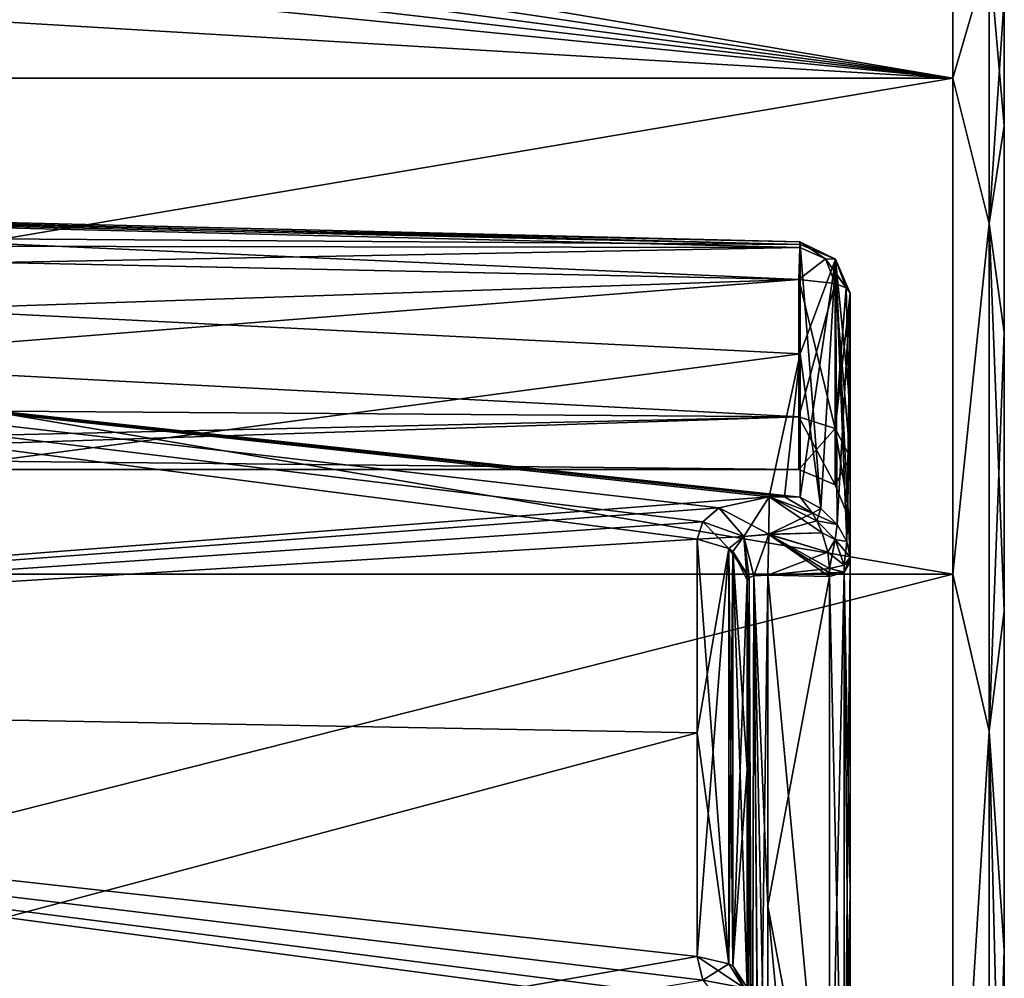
# Model space of a CAD drawing. Header units: millimetres. Extents: x -25 to 87, y -149 to 296.
# Tile 77 of 256: x 77 to 87, y 65 to 74. Entities that reach past the tile are written whole.
import ezdxf

# ---------------------------------------------------------------- set-up
doc = ezdxf.new("R2010")
doc.units = ezdxf.units.MM
doc.header["$LTSCALE"] = 65.185185
for name, color, linetype in [('775', 7, 'CONTINUOUS'), ('776', 7, 'CONTINUOUS'), ('797', 7, 'CONTINUOUS'), ('805', 7, 'CONTINUOUS'), ('806', 7, 'CONTINUOUS'), ('807', 7, 'CONTINUOUS'), ('808', 7, 'CONTINUOUS'), ('809', 7, 'CONTINUOUS'), ('810', 7, 'CONTINUOUS'), ('811', 7, 'CONTINUOUS'), ('813', 7, 'CONTINUOUS'), ('829', 7, 'CONTINUOUS'), ('839', 7, 'CONTINUOUS'), ('841', 7, 'CONTINUOUS'), ('842', 7, 'CONTINUOUS'), ('843', 7, 'CONTINUOUS'), ('854', 7, 'CONTINUOUS'), ('855', 7, 'CONTINUOUS'), ('862', 7, 'CONTINUOUS'), ('863', 7, 'CONTINUOUS'), ('904', 7, 'CONTINUOUS'), ('905', 7, 'CONTINUOUS'), ('907', 7, 'CONTINUOUS'), ('908', 7, 'CONTINUOUS'), ('911', 7, 'CONTINUOUS'), ('912', 7, 'CONTINUOUS'), ('913', 7, 'CONTINUOUS'), ('914', 7, 'CONTINUOUS'), ('927', 7, 'CONTINUOUS'), ('928', 7, 'CONTINUOUS'), ('929', 7, 'CONTINUOUS'), ('930', 7, 'CONTINUOUS'), ('935', 7, 'CONTINUOUS'), ('936', 7, 'CONTINUOUS'), ('959', 7, 'CONTINUOUS'), ('960', 7, 'CONTINUOUS'), ('992', 7, 'CONTINUOUS')]:
    doc.layers.add(name, color=color, linetype=linetype)

msp = doc.modelspace()

# ---------------------------------------------------------------- linework, layer by layer
at = {"layer": '775', "linetype": 'CONTINUOUS'}
for points in [[(86.6, 74.3318, 4.2445), (86.6, 73.0934, 8.3258), (86.6, 74.3318, -4.2445), (86.6, 74.3318, 4.2445)], [(86.6, 74.3318, -4.2445), (86.6, 73.0934, 8.3258), (86.6, 73.0934, -8.3258), (86.6, 74.3318, -4.2445)], [(86.6, 73.0934, 8.3258), (86.6, 71.0822, 12.087), (86.6, 73.0934, -8.3258), (86.6, 73.0934, 8.3258)], [(86.6, 73.0934, -8.3258), (86.6, 71.0822, 12.087), (86.6, 71.0822, -12.087), (86.6, 73.0934, -8.3258)], [(86.6, 71.0822, 12.087), (86.6, 68.3758, 15.3834), (86.6, 71.0822, -12.087), (86.6, 71.0822, 12.087)], [(86.6, 71.0822, -12.087), (86.6, 68.3758, 15.3834), (86.6, 68.3758, -15.3834), (86.6, 71.0822, -12.087)], [(86.6, 68.3758, 15.3834), (86.6, 65.0781, 18.0881), (86.6, 68.3758, -15.3834), (86.6, 68.3758, 15.3834)], [(86.6, 68.3758, -15.3834), (86.6, 65.0781, 18.0881), (86.6, 65.0781, -18.0881), (86.6, 68.3758, -15.3834)], [(86.6, 65.0781, 18.0881), (86.6, 61.3159, 20.0975), (86.6, 65.0781, -18.0881), (86.6, 65.0781, 18.0881)], [(86.6, 65.0781, -18.0881), (86.6, 61.3159, 20.0975), (86.6, 61.3159, -20.0975), (86.6, 65.0781, -18.0881)]]:
    msp.add_3dface(points, dxfattribs=at)
at = {"layer": '776', "linetype": 'CONTINUOUS'}
for points in [[(86.1, 75.25), (57.6, 73.5563, 8.5148), (86.1, 73.5563, 8.5147), (86.1, 75.25)], [(57.6, 73.5563, 8.5148), (86.1, 75.25), (73.6777, 74.9994, 3.33), (57.6, 73.5563, 8.5148)], [(57.6, 73.5563, -8.5148), (57.6, 75.25), (86.1, 73.5563, -8.5147), (57.6, 73.5563, -8.5148)], [(86.1, 73.5563, -8.5147), (57.6, 75.25), (71.5223, 74.9994, -3.33), (86.1, 73.5563, -8.5147)], [(76.1, 75.25), (86.1, 73.5563, -8.5147), (75.4331, 75.1549, -2.0551), (76.1, 75.25)], [(86.1, 75.25), (86.1, 73.5563, -8.5147), (76.1, 75.25), (86.1, 75.25)], [(75.4331, 75.1549, -2.0551), (86.1, 73.5563, -8.5147), (74.655, 75.0689, -2.8332), (75.4331, 75.1549, -2.0551)], [(73.6776, 74.9994, -3.33), (86.1, 73.5563, -8.5147), (71.5223, 74.9994, -3.33), (73.6776, 74.9994, -3.33)], [(74.655, 75.0689, -2.8332), (86.1, 73.5563, -8.5147), (73.6776, 74.9994, -3.33), (74.655, 75.0689, -2.8332)], [(57.6, 73.5563, 8.5148), (57.6, 68.7332, 15.7331), (86.1, 73.5563, 8.5147), (57.6, 73.5563, 8.5148)], [(86.1, 73.5563, 8.5147), (57.6, 68.7332, 15.7331), (86.1, 68.7331, 15.7331), (86.1, 73.5563, 8.5147)], [(57.6, 68.7332, -15.7331), (57.6, 73.5563, -8.5148), (86.1, 68.7331, -15.7331), (57.6, 68.7332, -15.7331)], [(86.1, 68.7331, -15.7331), (57.6, 73.5563, -8.5148), (86.1, 73.5563, -8.5147), (86.1, 68.7331, -15.7331)], [(57.6, 68.7332, 15.7331), (57.6, 61.5146, 20.5564), (86.1, 68.7331, 15.7331), (57.6, 68.7332, 15.7331)], [(57.6, 61.5146, -20.5564), (57.6, 68.7332, -15.7331), (86.1, 61.5147, -20.5563), (57.6, 61.5146, -20.5564)], [(86.1, 61.5147, -20.5563), (57.6, 68.7332, -15.7331), (86.1, 68.7331, -15.7331), (86.1, 61.5147, -20.5563)], [(86.1, 68.7331, 15.7331), (57.6, 61.5146, 20.5564), (86.1, 61.5147, 20.5563), (86.1, 68.7331, 15.7331)]]:
    msp.add_3dface(points, dxfattribs=at)
at = {"layer": '797', "linetype": 'CONTINUOUS'}
for points in [[(76.789, 72.1396, 6.6059), (84.6131, 71.9389, 6.5595), (60.0991, 72.1101, 7.9155), (76.789, 72.1396, 6.6059)], [(84.6131, 71.9389, -6.5595), (76.813, 72.139, -6.6058), (60.0991, 72.1101, -7.9155), (84.6131, 71.9389, -6.5595)], [(60.0991, 72.1101, 7.9155), (84.6131, 71.9389, 6.5595), (84.6131, 70.875, 9.0659), (60.0991, 72.1101, 7.9155)], [(84.6131, 70.875, -9.0659), (84.6131, 71.9389, -6.5595), (60.0991, 72.1101, -7.9155), (84.6131, 70.875, -9.0659)], [(60.0991, 67.6263, -14.6261), (84.6131, 70.875, -9.0659), (60.0991, 72.1101, -7.9155), (60.0991, 67.6263, -14.6261)], [(60.0991, 67.6263, 14.6261), (60.0991, 72.1101, 7.9155), (83.6131, 69.0753, 12.0143), (60.0991, 67.6263, 14.6261)], [(83.6131, 69.0753, 12.0143), (60.0991, 72.1101, 7.9155), (83.6678, 69.2411, 11.7867), (83.6131, 69.0753, 12.0143)], [(83.6678, 69.2411, 11.7867), (60.0991, 72.1101, 7.9155), (83.8239, 69.3771, 11.59), (83.6678, 69.2411, 11.7867)], [(83.8239, 69.3771, 11.59), (60.0991, 72.1101, 7.9155), (84.3131, 69.4869, 11.4107), (83.8239, 69.3771, 11.59)], [(84.3131, 69.4869, 11.4107), (60.0991, 72.1101, 7.9155), (84.4631, 69.4841, 11.4078), (84.3131, 69.4869, 11.4107)], [(84.4631, 69.4841, 11.4078), (60.0991, 72.1101, 7.9155), (84.6131, 69.4813, 11.405), (84.4631, 69.4841, 11.4078)], [(84.6131, 69.4813, 11.405), (60.0991, 72.1101, 7.9155), (84.6131, 70.875, 9.0659), (84.6131, 69.4813, 11.405)], [(84.3131, 69.4869, -11.4107), (84.6131, 70.875, -9.0659), (60.0991, 67.6263, -14.6261), (84.3131, 69.4869, -11.4107)], [(84.4631, 69.4841, -11.4078), (84.6131, 70.875, -9.0659), (84.3131, 69.4869, -11.4107), (84.4631, 69.4841, -11.4078)], [(84.6131, 69.4813, -11.405), (84.6131, 70.875, -9.0659), (84.4631, 69.4841, -11.4078), (84.6131, 69.4813, -11.405)], [(83.8258, 69.3782, -11.5883), (84.3131, 69.4869, -11.4107), (60.0991, 67.6263, -14.6261), (83.8258, 69.3782, -11.5883)], [(83.6687, 69.2423, -11.785), (83.8258, 69.3782, -11.5883), (60.0991, 67.6263, -14.6261), (83.6687, 69.2423, -11.785)], [(83.6131, 69.0753, -12.0143), (83.6687, 69.2423, -11.785), (60.0991, 67.6263, -14.6261), (83.6131, 69.0753, -12.0143)], [(83.6131, 67.1908, -14.1908), (83.6131, 69.0753, -12.0143), (60.0991, 67.6263, -14.6261), (83.6131, 67.1908, -14.1908)], [(83.6131, 67.1908, 14.1908), (60.0991, 67.6263, 14.6261), (83.6131, 69.0753, 12.0143), (83.6131, 67.1908, 14.1908)], [(60.0991, 60.9158, -19.11), (83.6131, 67.1908, -14.1908), (60.0991, 67.6263, -14.6261), (60.0991, 60.9158, -19.11)], [(60.0991, 60.9158, 19.11), (60.0991, 67.6263, 14.6261), (84.3131, 64.4107, 16.4869), (60.0991, 60.9158, 19.11)], [(84.3131, 64.4107, 16.4869), (60.0991, 67.6263, 14.6261), (83.8258, 64.5883, 16.3782), (84.3131, 64.4107, 16.4869)], [(83.8258, 64.5883, 16.3782), (60.0991, 67.6263, 14.6261), (83.6687, 64.785, 16.2423), (83.8258, 64.5883, 16.3782)], [(83.6687, 64.785, 16.2423), (60.0991, 67.6263, 14.6261), (83.6131, 65.0143, 16.0753), (83.6687, 64.785, 16.2423)], [(83.6131, 65.0143, 16.0753), (60.0991, 67.6263, 14.6261), (83.6131, 67.1908, 14.1908), (83.6131, 65.0143, 16.0753)], [(83.6131, 65.0143, -16.0753), (83.6131, 67.1908, -14.1908), (60.0991, 60.9158, -19.11), (83.6131, 65.0143, -16.0753)], [(83.6678, 64.7867, -16.2411), (83.6131, 65.0143, -16.0753), (60.0991, 60.9158, -19.11), (83.6678, 64.7867, -16.2411)]]:
    msp.add_3dface(points, dxfattribs=at)
at = {"layer": '805', "linetype": 'CONTINUOUS'}
for points in [[(69.1, 69.75, -3.5), (84.6, 69.75, -3.5), (72.6, 69.75, -2), (69.1, 69.75, -3.5)], [(84.6, 69.75, 3.5), (69.1, 69.75, 3.5), (73.3653, 69.75, 1.8478), (84.6, 69.75, 3.5)], [(72.6, 69.75, -2), (84.6, 69.75, -3.5), (73.3653, 69.75, -1.8478), (72.6, 69.75, -2)], [(84.6, 69.75, -3.5), (84.6, 69.75, 3.5), (73.3653, 69.75, 1.8478), (84.6, 69.75, -3.5)], [(73.3653, 69.75, -1.8478), (84.6, 69.75, -3.5), (74.0143, 69.75, -1.4141), (73.3653, 69.75, -1.8478)], [(74.0143, 69.75, 1.4141), (84.6, 69.75, -3.5), (73.3653, 69.75, 1.8478), (74.0143, 69.75, 1.4141)], [(74.0143, 69.75, -1.4141), (84.6, 69.75, -3.5), (74.4477, 69.75, -0.7654), (74.0143, 69.75, -1.4141)], [(74.4477, 69.75, 0.7654), (84.6, 69.75, -3.5), (74.0143, 69.75, 1.4141), (74.4477, 69.75, 0.7654)], [(74.4477, 69.75, -0.7654), (84.6, 69.75, -3.5), (74.6, 69.75), (74.4477, 69.75, -0.7654)], [(74.6, 69.75), (84.6, 69.75, -3.5), (74.4477, 69.75, 0.7654), (74.6, 69.75)]]:
    msp.add_3dface(points, dxfattribs=at)
at = {"layer": '806', "linetype": 'CONTINUOUS'}
for points in [[(69.1, 71.0771, 5.7078), (84.6, 71.5971, 5.9132), (76.8, 71.7637, 5.9523), (69.1, 71.0771, 5.7078)], [(84.6, 70.2648, 5.0195), (84.6, 71.5971, 5.9132), (69.1, 70.3732, 5.1515), (84.6, 70.2648, 5.0195)], [(69.1, 70.3732, 5.1515), (84.6, 71.5971, 5.9132), (69.1, 71.0771, 5.7078), (69.1, 70.3732, 5.1515)], [(69.1, 69.911, 4.3826), (84.6, 70.2648, 5.0195), (69.1, 70.3732, 5.1515), (69.1, 69.911, 4.3826)], [(69.1, 69.75, 3.5), (84.6, 69.75, 3.5), (84.6, 70.2648, 5.0195), (69.1, 69.75, 3.5)], [(69.1, 69.75, 3.5), (84.6, 70.2648, 5.0195), (69.1, 69.911, 4.3826), (69.1, 69.75, 3.5)]]:
    msp.add_3dface(points, dxfattribs=at)
at = {"layer": '807', "linetype": 'CONTINUOUS'}
for points in [[(84.6, 71.5971, -5.9132), (69.1, 71.0771, -5.7078), (76.7977, 71.7638, -5.9523), (84.6, 71.5971, -5.9132)], [(84.6, 70.2648, -5.0195), (69.1, 71.0771, -5.7078), (84.6, 71.5971, -5.9132), (84.6, 70.2648, -5.0195)], [(69.1, 70.3732, -5.1515), (69.1, 71.0771, -5.7078), (84.6, 70.2648, -5.0195), (69.1, 70.3732, -5.1515)], [(69.1, 69.911, -4.3826), (69.1, 70.3732, -5.1515), (84.6, 70.2648, -5.0195), (69.1, 69.911, -4.3826)], [(84.6, 69.75, -3.5), (69.1, 69.911, -4.3826), (84.6, 70.2648, -5.0195), (84.6, 69.75, -3.5)], [(84.6, 69.75, -3.5), (69.1, 69.75, -3.5), (69.1, 69.911, -4.3826), (84.6, 69.75, -3.5)]]:
    msp.add_3dface(points, dxfattribs=at)
at = {"layer": '808', "linetype": 'CONTINUOUS'}
for points in [[(84.6, 71.5971, 5.9132), (84.6, 70.2648, 5.0195), (84.9536, 71.5589, 6.0546), (84.6, 71.5971, 5.9132)], [(84.9536, 71.5589, 6.0546), (84.6, 70.2648, 5.0195), (84.9536, 70.1485, 5.1085), (84.9536, 71.5589, 6.0546)], [(84.9536, 71.5589, 6.0546), (84.9536, 70.1485, 5.1085), (85.062, 71.5165, 6.2113), (84.9536, 71.5589, 6.0546)], [(85.062, 71.5165, 6.2113), (84.9536, 70.1485, 5.1085), (85.1, 71.4666, 6.3959), (85.062, 71.5165, 6.2113)], [(85.1, 71.4666, 6.3959), (84.9536, 70.1485, 5.1085), (85.1, 69.8677, 5.3233), (85.1, 71.4666, 6.3959)], [(84.6, 70.2648, 5.0195), (84.6, 69.75, 3.5), (84.9536, 70.1485, 5.1085), (84.6, 70.2648, 5.0195)], [(84.9536, 70.1485, 5.1085), (84.6, 69.75, 3.5), (84.9536, 69.6036, 3.5), (84.9536, 70.1485, 5.1085)], [(84.9536, 70.1485, 5.1085), (84.9536, 69.6036, 3.5), (85.1, 69.8677, 5.3233), (84.9536, 70.1485, 5.1085)], [(85.1, 69.8677, 5.3233), (84.9536, 69.6036, 3.5), (85.1, 69.25, 3.5), (85.1, 69.8677, 5.3233)]]:
    msp.add_3dface(points, dxfattribs=at)
at = {"layer": '809', "linetype": 'CONTINUOUS'}
for points in [[(84.6, 69.75, 3.5), (84.6, 69.75, -3.5), (84.9536, 69.6036, -3.5), (84.6, 69.75, 3.5)], [(84.9536, 69.6036, 3.5), (84.6, 69.75, 3.5), (84.9536, 69.6036, -3.5), (84.9536, 69.6036, 3.5)], [(85.1, 69.25, 3.5), (84.9536, 69.6036, 3.5), (85.1, 69.25, -3.5), (85.1, 69.25, 3.5)], [(85.1, 69.25, -3.5), (84.9536, 69.6036, 3.5), (84.9536, 69.6036, -3.5), (85.1, 69.25, -3.5)]]:
    msp.add_3dface(points, dxfattribs=at)
at = {"layer": '810', "linetype": 'CONTINUOUS'}
for points in [[(84.6, 70.2648, -5.0195), (84.6, 71.5971, -5.9132), (84.9536, 70.1485, -5.1085), (84.6, 70.2648, -5.0195)], [(84.6, 71.5971, -5.9132), (84.9536, 71.5589, -6.0546), (84.9536, 70.1485, -5.1085), (84.6, 71.5971, -5.9132)], [(84.9536, 71.5589, -6.0546), (85.062, 71.5165, -6.2113), (85.1, 69.8677, -5.3234), (84.9536, 71.5589, -6.0546)], [(84.9536, 70.1485, -5.1085), (84.9536, 71.5589, -6.0546), (85.1, 69.8677, -5.3234), (84.9536, 70.1485, -5.1085)], [(85.062, 71.5165, -6.2113), (85.1, 71.4666, -6.3959), (85.1, 69.8677, -5.3234), (85.062, 71.5165, -6.2113)], [(84.6, 69.75, -3.5), (84.6, 70.2648, -5.0195), (84.9536, 69.6036, -3.5), (84.6, 69.75, -3.5)], [(84.9536, 69.6036, -3.5), (84.6, 70.2648, -5.0195), (84.9536, 70.1485, -5.1085), (84.9536, 69.6036, -3.5)], [(85.1, 69.25, -3.5), (84.9536, 69.6036, -3.5), (84.9536, 70.1485, -5.1085), (85.1, 69.25, -3.5)], [(85.1, 69.25, -3.5), (84.9536, 70.1485, -5.1085), (85.1, 69.8677, -5.3234), (85.1, 69.25, -3.5)]]:
    msp.add_3dface(points, dxfattribs=at)
at = {"layer": '811', "linetype": 'CONTINUOUS'}
for points in [[(69.1104, 72.2928, -6.2116), (69.1131, 72.3412, -6.6379), (84.6124, 71.9649, -6.3577), (69.1104, 72.2928, -6.2116)], [(69.1131, 72.3412, -6.6379), (76.813, 72.139, -6.6058), (84.6131, 71.9389, -6.5595), (69.1131, 72.3412, -6.6379)], [(69.1131, 72.3412, -6.6379), (84.6131, 71.9389, -6.5595), (84.6124, 71.9649, -6.3577), (69.1131, 72.3412, -6.6379)], [(84.6, 71.5971, -5.9132), (76.7977, 71.7638, -5.9523), (69.1104, 72.2928, -6.2116), (84.6, 71.5971, -5.9132)], [(84.6, 71.5971, -5.9132), (69.1104, 72.2928, -6.2116), (84.6096, 71.9084, -6.1621), (84.6, 71.5971, -5.9132)], [(84.6096, 71.9084, -6.1621), (69.1104, 72.2928, -6.2116), (84.6124, 71.9649, -6.3577), (84.6096, 71.9084, -6.1621)]]:
    msp.add_3dface(points, dxfattribs=at)
at = {"layer": '813', "linetype": 'CONTINUOUS'}
for points in [[(69.1104, 72.2928, 6.2116), (69.1, 71.9319, 5.9797), (84.6096, 71.9084, 6.1621), (69.1104, 72.2928, 6.2116)], [(84.6131, 71.9389, 6.5595), (76.789, 72.1396, 6.6059), (69.1104, 72.2928, 6.2116), (84.6131, 71.9389, 6.5595)], [(84.6131, 71.9389, 6.5595), (69.1104, 72.2928, 6.2116), (84.6124, 71.9649, 6.3577), (84.6131, 71.9389, 6.5595)], [(84.6124, 71.9649, 6.3577), (69.1104, 72.2928, 6.2116), (84.6096, 71.9084, 6.1621), (84.6124, 71.9649, 6.3577)], [(69.1, 71.9319, 5.9797), (76.8, 71.7637, 5.9523), (84.6096, 71.9084, 6.1621), (69.1, 71.9319, 5.9797)], [(76.8, 71.7637, 5.9523), (84.6, 71.5971, 5.9132), (84.6096, 71.9084, 6.1621), (76.8, 71.7637, 5.9523)]]:
    msp.add_3dface(points, dxfattribs=at)
at = {"layer": '829', "linetype": 'CONTINUOUS'}
for points in [[(86.1, 73.5563, -8.5147), (86.1, 75.25), (86.4536, 74.7678, -3.8382), (86.1, 73.5563, -8.5147)], [(86.1, 75.25), (86.1, 73.5563, 8.5147), (86.4536, 74.7678, 3.8382), (86.1, 75.25)], [(86.4536, 72.1422, -11.0518), (86.1, 73.5563, -8.5147), (86.4536, 74.7678, -3.8382), (86.4536, 72.1422, -11.0518)], [(86.4536, 74.7678, 3.8382), (86.1, 73.5563, 8.5147), (86.4536, 72.1422, 11.0518), (86.4536, 74.7678, 3.8382)], [(86.6, 74.3318, 4.2445), (86.4536, 74.7678, 3.8382), (86.4536, 72.1422, 11.0518), (86.6, 74.3318, 4.2445)], [(86.6, 74.3318, -4.2445), (86.6, 73.0934, -8.3258), (86.4536, 74.7678, -3.8382), (86.6, 74.3318, -4.2445)], [(86.6, 73.0934, -8.3258), (86.4536, 72.1422, -11.0518), (86.4536, 74.7678, -3.8382), (86.6, 73.0934, -8.3258)], [(86.6, 73.0934, 8.3258), (86.6, 74.3318, 4.2445), (86.4536, 72.1422, 11.0518), (86.6, 73.0934, 8.3258)], [(86.1, 68.7331, -15.7331), (86.1, 73.5563, -8.5147), (86.4536, 72.1422, -11.0518), (86.1, 68.7331, -15.7331)], [(86.1, 73.5563, 8.5147), (86.1, 68.7331, 15.7331), (86.4536, 72.1422, 11.0518), (86.1, 73.5563, 8.5147)], [(86.6, 71.0822, 12.087), (86.6, 73.0934, 8.3258), (86.4536, 72.1422, 11.0518), (86.6, 71.0822, 12.087)], [(86.6, 73.0934, -8.3258), (86.6, 71.0822, -12.087), (86.4536, 72.1422, -11.0518), (86.6, 73.0934, -8.3258)], [(86.4536, 67.2079, -16.9323), (86.1, 68.7331, -15.7331), (86.4536, 72.1422, -11.0518), (86.4536, 67.2079, -16.9323)], [(86.4536, 72.1422, 11.0518), (86.1, 68.7331, 15.7331), (86.4536, 67.2079, 16.9323), (86.4536, 72.1422, 11.0518)], [(86.6, 71.0822, 12.087), (86.4536, 72.1422, 11.0518), (86.4536, 67.2079, 16.9323), (86.6, 71.0822, 12.087)], [(86.6, 71.0822, -12.087), (86.6, 68.3758, -15.3834), (86.4536, 72.1422, -11.0518), (86.6, 71.0822, -12.087)], [(86.6, 68.3758, -15.3834), (86.4536, 67.2079, -16.9323), (86.4536, 72.1422, -11.0518), (86.6, 68.3758, -15.3834)], [(86.6, 68.3758, 15.3834), (86.6, 71.0822, 12.087), (86.4536, 67.2079, 16.9323), (86.6, 68.3758, 15.3834)], [(86.1, 61.5147, -20.5563), (86.1, 68.7331, -15.7331), (86.4536, 67.2079, -16.9323), (86.1, 61.5147, -20.5563)], [(86.1, 68.7331, 15.7331), (86.1, 61.5147, 20.5563), (86.4536, 67.2079, 16.9323), (86.1, 68.7331, 15.7331)], [(86.6, 65.0781, 18.0881), (86.6, 68.3758, 15.3834), (86.4536, 67.2079, 16.9323), (86.6, 65.0781, 18.0881)], [(86.6, 68.3758, -15.3834), (86.6, 65.0781, -18.0881), (86.4536, 67.2079, -16.9323), (86.6, 68.3758, -15.3834)], [(86.4536, 60.5599, -20.7705), (86.1, 61.5147, -20.5563), (86.4536, 67.2079, -16.9323), (86.4536, 60.5599, -20.7705)], [(86.4536, 67.2079, 16.9323), (86.1, 61.5147, 20.5563), (86.4536, 60.5599, 20.7705), (86.4536, 67.2079, 16.9323)], [(86.6, 65.0781, 18.0881), (86.4536, 67.2079, 16.9323), (86.4536, 60.5599, 20.7705), (86.6, 65.0781, 18.0881)], [(86.6, 65.0781, -18.0881), (86.6, 61.3159, -20.0975), (86.4536, 67.2079, -16.9323), (86.6, 65.0781, -18.0881)], [(86.6, 61.3159, -20.0975), (86.4536, 60.5599, -20.7705), (86.4536, 67.2079, -16.9323), (86.6, 61.3159, -20.0975)], [(86.6, 61.3159, 20.0975), (86.6, 65.0781, 18.0881), (86.4536, 60.5599, 20.7705), (86.6, 61.3159, 20.0975)]]:
    msp.add_3dface(points, dxfattribs=at)
at = {"layer": '839', "linetype": 'CONTINUOUS'}
for points in [[(84.1, 68.6749, -11.7151), (84.1, 66.8374, -13.8374), (84.1, 65.3679, -8.4081), (84.1, 68.6749, -11.7151)], [(84.1, 66.8374, -13.8374), (84.1, 64.7151, -15.6749), (84.1, 65.3679, -8.4081), (84.1, 66.8374, -13.8374)], [(84.1, 65.3679, -8.4081), (84.1, 64.7151, -15.6749), (84.1, 62.0609, -5.1011), (84.1, 65.3679, -8.4081)]]:
    msp.add_3dface(points, dxfattribs=at)
at = {"layer": '841', "linetype": 'CONTINUOUS'}
for points in [[(84.3, 68.7224, -11.4798), (84.3, 65.5074, -8.2647), (84.9, 68.7111, -11.4685), (84.3, 68.7224, -11.4798)], [(84.9, 68.7111, -11.4685), (84.3, 65.5074, -8.2647), (84.9, 62.308, -5.0654), (84.9, 68.7111, -11.4685)], [(84.3, 65.5074, -8.2647), (84.3, 62.2923, -5.0497), (84.6, 62.3002, -5.0575), (84.3, 65.5074, -8.2647)], [(84.9, 62.308, -5.0654), (84.3, 65.5074, -8.2647), (84.6, 62.3002, -5.0575), (84.9, 62.308, -5.0654)]]:
    msp.add_3dface(points, dxfattribs=at)
at = {"layer": '842', "linetype": 'CONTINUOUS'}
for points in [[(84.1, 68.6749, 11.7151), (84.1, 65.3679, 8.4081), (84.1, 66.8374, 13.8374), (84.1, 68.6749, 11.7151)], [(84.1, 66.8374, 13.8374), (84.1, 65.3679, 8.4081), (84.1, 64.7151, 15.6749), (84.1, 66.8374, 13.8374)], [(84.1, 65.3679, 8.4081), (84.1, 62.0609, 5.1011), (84.1, 64.7151, 15.6749), (84.1, 65.3679, 8.4081)]]:
    msp.add_3dface(points, dxfattribs=at)
at = {"layer": '843', "linetype": 'CONTINUOUS'}
for points in [[(84.9, 68.7111, 11.4685), (84.9, 62.308, 5.0654), (84.3, 68.7224, 11.4798), (84.9, 68.7111, 11.4685)], [(84.3, 68.7224, 11.4798), (84.9, 62.308, 5.0654), (84.3, 62.2923, 5.0497), (84.3, 68.7224, 11.4798)]]:
    msp.add_3dface(points, dxfattribs=at)
at = {"layer": '854', "linetype": 'CONTINUOUS'}
for points in [[(84.1172, 68.7006, -11.6261), (84.1, 68.6749, -11.7151), (84.1489, 62.232, -5.087), (84.1172, 68.7006, -11.6261)], [(84.1, 68.6749, -11.7151), (84.1, 65.3679, -8.4081), (84.1489, 62.232, -5.087), (84.1, 68.6749, -11.7151)], [(84.1651, 68.7172, -11.5485), (84.1172, 68.7006, -11.6261), (84.1489, 62.232, -5.087), (84.1651, 68.7172, -11.5485)], [(84.2146, 62.2744, -5.0588), (84.1651, 68.7172, -11.5485), (84.1489, 62.232, -5.087), (84.2146, 62.2744, -5.0588)], [(84.3, 65.5074, -8.2647), (84.3, 68.7224, -11.4798), (84.1651, 68.7172, -11.5485), (84.3, 65.5074, -8.2647)], [(84.3, 62.2923, -5.0497), (84.3, 65.5074, -8.2647), (84.1651, 68.7172, -11.5485), (84.3, 62.2923, -5.0497)], [(84.3, 62.2923, -5.0497), (84.1651, 68.7172, -11.5485), (84.2146, 62.2744, -5.0588), (84.3, 62.2923, -5.0497)], [(84.1, 65.3679, -8.4081), (84.1, 62.0609, -5.1011), (84.1489, 62.232, -5.087), (84.1, 65.3679, -8.4081)]]:
    msp.add_3dface(points, dxfattribs=at)
at = {"layer": '855', "linetype": 'CONTINUOUS'}
for points in [[(85.1, 68.8525, -11.327), (85.0414, 68.7525, -11.427), (85.1, 65.651, -8.1255), (85.1, 68.8525, -11.327)], [(85.0414, 68.7525, -11.427), (84.9, 68.7111, -11.4685), (85.0414, 62.3495, -5.024), (85.0414, 68.7525, -11.427)], [(84.9, 68.7111, -11.4685), (84.9, 62.308, -5.0654), (85.0414, 62.3495, -5.024), (84.9, 68.7111, -11.4685)], [(85.1, 65.651, -8.1255), (85.0414, 68.7525, -11.427), (85.1, 62.4495, -4.924), (85.1, 65.651, -8.1255)], [(85.1, 62.4495, -4.924), (85.0414, 68.7525, -11.427), (85.0414, 62.3495, -5.024), (85.1, 62.4495, -4.924)]]:
    msp.add_3dface(points, dxfattribs=at)
at = {"layer": '862', "linetype": 'CONTINUOUS'}
for points in [[(84.1, 62.0609, 5.1011), (84.1, 65.3679, 8.4081), (84.1171, 68.7005, 11.6263), (84.1, 62.0609, 5.1011)], [(84.1, 62.0609, 5.1011), (84.1171, 68.7005, 11.6263), (84.1486, 62.2318, 5.0871), (84.1, 62.0609, 5.1011)], [(84.1, 65.3679, 8.4081), (84.1, 68.6749, 11.7151), (84.1171, 68.7005, 11.6263), (84.1, 65.3679, 8.4081)], [(84.1171, 68.7005, 11.6263), (84.1649, 68.7171, 11.5488), (84.1486, 62.2318, 5.0871), (84.1171, 68.7005, 11.6263)], [(84.1486, 62.2318, 5.0871), (84.1649, 68.7171, 11.5488), (84.214, 62.2742, 5.059), (84.1486, 62.2318, 5.0871)], [(84.1649, 68.7171, 11.5488), (84.3, 68.7224, 11.4798), (84.214, 62.2742, 5.059), (84.1649, 68.7171, 11.5488)], [(84.3, 68.7224, 11.4798), (84.3, 62.2923, 5.0497), (84.214, 62.2742, 5.059), (84.3, 68.7224, 11.4798)]]:
    msp.add_3dface(points, dxfattribs=at)
at = {"layer": '863', "linetype": 'CONTINUOUS'}
for points in [[(85.1, 65.651, 8.1255), (85.0414, 62.3495, 5.024), (85.1, 68.8525, 11.3271), (85.1, 65.651, 8.1255)], [(85.1, 68.8525, 11.3271), (85.0414, 62.3495, 5.024), (85.0414, 68.7525, 11.427), (85.1, 68.8525, 11.3271)], [(84.9, 62.308, 5.0654), (84.9, 68.7111, 11.4685), (85.0414, 68.7525, 11.427), (84.9, 62.308, 5.0654)], [(85.0414, 62.3495, 5.024), (84.9, 62.308, 5.0654), (85.0414, 68.7525, 11.427), (85.0414, 62.3495, 5.024)], [(85.1, 62.4495, 4.924), (85.0414, 62.3495, 5.024), (85.1, 65.651, 8.1255), (85.1, 62.4495, 4.924)]]:
    msp.add_3dface(points, dxfattribs=at)
at = {"layer": '904', "linetype": 'CONTINUOUS'}
for points in [[(84.6096, 71.9084, -6.1621), (84.6124, 71.9649, -6.3577), (84.8593, 71.8005, -6.1289), (84.6096, 71.9084, -6.1621)], [(84.6124, 71.9649, -6.3577), (84.6131, 71.9389, -6.5595), (84.9577, 71.7967, -6.5102), (84.6124, 71.9649, -6.3577)], [(84.6124, 71.9649, -6.3577), (84.9577, 71.7967, -6.5102), (84.8593, 71.8005, -6.1289), (84.6124, 71.9649, -6.3577)], [(84.6, 71.5971, -5.9132), (84.6096, 71.9084, -6.1621), (84.8593, 71.8005, -6.1289), (84.6, 71.5971, -5.9132)], [(84.9536, 71.5589, -6.0546), (84.6, 71.5971, -5.9132), (84.8593, 71.8005, -6.1289), (84.9536, 71.5589, -6.0546)], [(85.062, 71.5165, -6.2113), (84.9536, 71.5589, -6.0546), (84.8593, 71.8005, -6.1289), (85.062, 71.5165, -6.2113)], [(84.9577, 71.7967, -6.5102), (85.062, 71.5165, -6.2113), (84.8593, 71.8005, -6.1289), (84.9577, 71.7967, -6.5102)], [(85.1, 71.4666, -6.3959), (85.062, 71.5165, -6.2113), (84.9577, 71.7967, -6.5102), (85.1, 71.4666, -6.3959)]]:
    msp.add_3dface(points, dxfattribs=at)
at = {"layer": '905', "linetype": 'CONTINUOUS'}
for points in [[(84.6131, 71.9389, -6.5595), (84.6131, 70.875, -9.0659), (84.8154, 69.3708, -11.4787), (84.6131, 71.9389, -6.5595)], [(84.9577, 71.7967, -6.5102), (84.6131, 71.9389, -6.5595), (84.8154, 69.3708, -11.4787), (84.9577, 71.7967, -6.5102)], [(84.974, 69.2166, -11.4901), (84.9577, 71.7967, -6.5102), (84.8154, 69.3708, -11.4787), (84.974, 69.2166, -11.4901)], [(85.1, 71.4666, -6.3959), (84.9577, 71.7967, -6.5102), (85.1, 70.3614, -8.9724), (85.1, 71.4666, -6.3959)], [(85.1, 70.3614, -8.9724), (84.9577, 71.7967, -6.5102), (85.1, 68.8986, -11.3648), (85.1, 70.3614, -8.9724)], [(85.1, 68.8986, -11.3648), (84.9577, 71.7967, -6.5102), (85.0691, 69.0521, -11.4473), (85.1, 68.8986, -11.3648)], [(85.0691, 69.0521, -11.4473), (84.9577, 71.7967, -6.5102), (84.974, 69.2166, -11.4901), (85.0691, 69.0521, -11.4473)], [(84.6131, 70.875, -9.0659), (84.6131, 69.4813, -11.405), (84.8154, 69.3708, -11.4787), (84.6131, 70.875, -9.0659)]]:
    msp.add_3dface(points, dxfattribs=at)
at = {"layer": '907', "linetype": 'CONTINUOUS'}
for points in [[(84.6131, 70.875, 9.0659), (84.6131, 71.9389, 6.5595), (84.9577, 71.7967, 6.5102), (84.6131, 70.875, 9.0659)], [(84.6131, 69.4813, 11.405), (84.6131, 70.875, 9.0659), (84.9577, 71.7967, 6.5102), (84.6131, 69.4813, 11.405)], [(84.6131, 69.4813, 11.405), (84.9577, 71.7967, 6.5102), (84.8154, 69.3708, 11.4786), (84.6131, 69.4813, 11.405)], [(84.8154, 69.3708, 11.4786), (84.9577, 71.7967, 6.5102), (84.974, 69.2167, 11.4902), (84.8154, 69.3708, 11.4786)], [(84.9577, 71.7967, 6.5102), (85.1, 71.4666, 6.3959), (84.974, 69.2167, 11.4902), (84.9577, 71.7967, 6.5102)], [(84.974, 69.2167, 11.4902), (85.1, 71.4666, 6.3959), (85.0691, 69.0521, 11.4474), (84.974, 69.2167, 11.4902)], [(85.0691, 69.0521, 11.4474), (85.1, 71.4666, 6.3959), (85.1, 70.3612, 8.9727), (85.0691, 69.0521, 11.4474)], [(85.1, 68.8985, 11.3647), (85.0691, 69.0521, 11.4474), (85.1, 70.3612, 8.9727), (85.1, 68.8985, 11.3647)]]:
    msp.add_3dface(points, dxfattribs=at)
at = {"layer": '908', "linetype": 'CONTINUOUS'}
for points in [[(84.6124, 71.9649, 6.3577), (84.6096, 71.9084, 6.1621), (84.8593, 71.8005, 6.1289), (84.6124, 71.9649, 6.3577)], [(84.6131, 71.9389, 6.5595), (84.6124, 71.9649, 6.3577), (84.9577, 71.7967, 6.5102), (84.6131, 71.9389, 6.5595)], [(84.9577, 71.7967, 6.5102), (84.6124, 71.9649, 6.3577), (84.8593, 71.8005, 6.1289), (84.9577, 71.7967, 6.5102)], [(84.6096, 71.9084, 6.1621), (84.6, 71.5971, 5.9132), (84.8593, 71.8005, 6.1289), (84.6096, 71.9084, 6.1621)], [(84.6, 71.5971, 5.9132), (84.9536, 71.5589, 6.0546), (84.8593, 71.8005, 6.1289), (84.6, 71.5971, 5.9132)], [(84.9536, 71.5589, 6.0546), (85.062, 71.5165, 6.2113), (84.8593, 71.8005, 6.1289), (84.9536, 71.5589, 6.0546)], [(85.062, 71.5165, 6.2113), (85.1, 71.4666, 6.3959), (84.8593, 71.8005, 6.1289), (85.062, 71.5165, 6.2113)], [(85.1, 71.4666, 6.3959), (84.9577, 71.7967, 6.5102), (84.8593, 71.8005, 6.1289), (85.1, 71.4666, 6.3959)]]:
    msp.add_3dface(points, dxfattribs=at)
at = {"layer": '911', "linetype": 'CONTINUOUS'}
for points in [[(84.3131, 69.4869, -11.4107), (84.3102, 69.1208, -11.6241), (84.7344, 69.3263, -11.5462), (84.3131, 69.4869, -11.4107)], [(84.4631, 69.4841, -11.4078), (84.3131, 69.4869, -11.4107), (84.7344, 69.3263, -11.5462), (84.4631, 69.4841, -11.4078)], [(84.6131, 69.4813, -11.405), (84.4631, 69.4841, -11.4078), (84.7344, 69.3263, -11.5462), (84.6131, 69.4813, -11.405)], [(84.7344, 69.3263, -11.5462), (84.3102, 69.1208, -11.6241), (84.7768, 69.2513, -11.5822), (84.7344, 69.3263, -11.5462)], [(84.7768, 69.2513, -11.5822), (84.3102, 69.1208, -11.6241), (84.8288, 69.1358, -11.6115), (84.7768, 69.2513, -11.5822)], [(84.3102, 69.1208, -11.6241), (84.3, 68.7224, -11.4798), (84.8844, 68.9487, -11.6016), (84.3102, 69.1208, -11.6241)], [(84.8288, 69.1358, -11.6115), (84.3102, 69.1208, -11.6241), (84.8844, 68.9487, -11.6016), (84.8288, 69.1358, -11.6115)], [(84.8844, 68.9487, -11.6016), (84.3, 68.7224, -11.4798), (84.901, 68.7878, -11.5313), (84.8844, 68.9487, -11.6016)], [(84.901, 68.7878, -11.5313), (84.3, 68.7224, -11.4798), (84.9005, 68.7479, -11.5018), (84.901, 68.7878, -11.5313)], [(84.3, 68.7224, -11.4798), (84.9, 68.7111, -11.4685), (84.9005, 68.7479, -11.5018), (84.3, 68.7224, -11.4798)]]:
    msp.add_3dface(points, dxfattribs=at)
at = {"layer": '912', "linetype": 'CONTINUOUS'}
for points in [[(84.3131, 69.4869, -11.4107), (83.8258, 69.3782, -11.5883), (84.3102, 69.1208, -11.6241), (84.3131, 69.4869, -11.4107)], [(83.8258, 69.3782, -11.5883), (83.6687, 69.2423, -11.785), (84.067, 69.1004, -11.7101), (83.8258, 69.3782, -11.5883)], [(84.3102, 69.1208, -11.6241), (83.8258, 69.3782, -11.5883), (84.067, 69.1004, -11.7101), (84.3102, 69.1208, -11.6241)], [(83.6687, 69.2423, -11.785), (83.6131, 69.0753, -12.0143), (84.067, 69.1004, -11.7101), (83.6687, 69.2423, -11.785)], [(84.067, 69.1004, -11.7101), (83.6131, 69.0753, -12.0143), (83.9204, 68.9824, -11.9449), (84.067, 69.1004, -11.7101)], [(84.1172, 68.7006, -11.6261), (84.067, 69.1004, -11.7101), (83.9204, 68.9824, -11.9449), (84.1172, 68.7006, -11.6261)], [(84.1651, 68.7172, -11.5485), (84.3102, 69.1208, -11.6241), (84.067, 69.1004, -11.7101), (84.1651, 68.7172, -11.5485)], [(84.1172, 68.7006, -11.6261), (84.1651, 68.7172, -11.5485), (84.067, 69.1004, -11.7101), (84.1172, 68.7006, -11.6261)], [(84.1651, 68.7172, -11.5485), (84.3, 68.7224, -11.4798), (84.3102, 69.1208, -11.6241), (84.1651, 68.7172, -11.5485)], [(84.1172, 68.7006, -11.6261), (83.9204, 68.9824, -11.9449), (83.9582, 68.9544, -11.924), (84.1172, 68.7006, -11.6261)], [(84.1, 68.6749, -11.7151), (84.1172, 68.7006, -11.6261), (83.9582, 68.9544, -11.924), (84.1, 68.6749, -11.7151)]]:
    msp.add_3dface(points, dxfattribs=at)
at = {"layer": '913', "linetype": 'CONTINUOUS'}
for points in [[(83.6131, 69.0753, -12.0143), (83.6131, 67.1908, -14.1908), (83.9204, 64.9449, -15.9824), (83.6131, 69.0753, -12.0143)], [(83.9204, 68.9824, -11.9449), (83.6131, 69.0753, -12.0143), (83.9204, 64.9449, -15.9824), (83.9204, 68.9824, -11.9449)], [(83.9582, 68.9544, -11.924), (83.9204, 68.9824, -11.9449), (83.9582, 64.924, -15.9544), (83.9582, 68.9544, -11.924)], [(83.9582, 64.924, -15.9544), (83.9204, 68.9824, -11.9449), (83.9204, 64.9449, -15.9824), (83.9582, 64.924, -15.9544)], [(84.1, 64.7151, -15.6749), (84.1, 66.8374, -13.8374), (83.9582, 68.9544, -11.924), (84.1, 64.7151, -15.6749)], [(84.1, 64.7151, -15.6749), (83.9582, 68.9544, -11.924), (83.9582, 64.924, -15.9544), (84.1, 64.7151, -15.6749)], [(84.1, 66.8374, -13.8374), (84.1, 68.6749, -11.7151), (83.9582, 68.9544, -11.924), (84.1, 66.8374, -13.8374)], [(83.6131, 67.1908, -14.1908), (83.6131, 65.0143, -16.0753), (83.9204, 64.9449, -15.9824), (83.6131, 67.1908, -14.1908)]]:
    msp.add_3dface(points, dxfattribs=at)
at = {"layer": '914', "linetype": 'CONTINUOUS'}
for points in [[(83.6131, 65.0143, -16.0753), (83.6678, 64.7867, -16.2411), (83.9204, 64.9449, -15.9824), (83.6131, 65.0143, -16.0753)], [(83.9204, 64.9449, -15.9824), (83.6678, 64.7867, -16.2411), (84.0672, 64.71, -16.1005), (83.9204, 64.9449, -15.9824)], [(83.9582, 64.924, -15.9544), (83.9204, 64.9449, -15.9824), (84.0672, 64.71, -16.1005), (83.9582, 64.924, -15.9544)], [(84.1, 64.7151, -15.6749), (83.9582, 64.924, -15.9544), (84.0672, 64.71, -16.1005), (84.1, 64.7151, -15.6749)]]:
    msp.add_3dface(points, dxfattribs=at)
at = {"layer": '927', "linetype": 'CONTINUOUS'}
for points in [[(83.6687, 64.785, 16.2423), (83.6131, 65.0143, 16.0753), (84.067, 64.7101, 16.1004), (83.6687, 64.785, 16.2423)], [(84.067, 64.7101, 16.1004), (83.6131, 65.0143, 16.0753), (83.9204, 64.9449, 15.9824), (84.067, 64.7101, 16.1004)], [(84.1172, 64.6261, 15.7006), (84.067, 64.7101, 16.1004), (83.9204, 64.9449, 15.9824), (84.1172, 64.6261, 15.7006)], [(84.1172, 64.6261, 15.7006), (83.9204, 64.9449, 15.9824), (83.9582, 64.924, 15.9544), (84.1172, 64.6261, 15.7006)], [(84.1, 64.7151, 15.6749), (84.1172, 64.6261, 15.7006), (83.9582, 64.924, 15.9544), (84.1, 64.7151, 15.6749)]]:
    msp.add_3dface(points, dxfattribs=at)
at = {"layer": '928', "linetype": 'CONTINUOUS'}
for points in [[(83.6131, 67.1908, 14.1908), (83.6131, 69.0753, 12.0143), (83.9204, 68.9824, 11.9449), (83.6131, 67.1908, 14.1908)], [(83.6131, 65.0143, 16.0753), (83.6131, 67.1908, 14.1908), (83.9204, 68.9824, 11.9449), (83.6131, 65.0143, 16.0753)], [(83.9204, 64.9449, 15.9824), (83.6131, 65.0143, 16.0753), (83.9204, 68.9824, 11.9449), (83.9204, 64.9449, 15.9824)], [(83.9582, 68.9544, 11.924), (83.9204, 64.9449, 15.9824), (83.9204, 68.9824, 11.9449), (83.9582, 68.9544, 11.924)], [(83.9582, 64.924, 15.9544), (83.9204, 64.9449, 15.9824), (83.9582, 68.9544, 11.924), (83.9582, 64.924, 15.9544)], [(84.1, 68.6749, 11.7151), (83.9582, 64.924, 15.9544), (83.9582, 68.9544, 11.924), (84.1, 68.6749, 11.7151)], [(84.1, 68.6749, 11.7151), (84.1, 66.8374, 13.8374), (83.9582, 64.924, 15.9544), (84.1, 68.6749, 11.7151)], [(84.1, 66.8374, 13.8374), (84.1, 64.7151, 15.6749), (83.9582, 64.924, 15.9544), (84.1, 66.8374, 13.8374)]]:
    msp.add_3dface(points, dxfattribs=at)
at = {"layer": '929', "linetype": 'CONTINUOUS'}
for points in [[(83.8239, 69.3771, 11.59), (84.3131, 69.4869, 11.4107), (84.0672, 69.1005, 11.71), (83.8239, 69.3771, 11.59)], [(84.0672, 69.1005, 11.71), (84.3131, 69.4869, 11.4107), (84.3102, 69.1207, 11.6241), (84.0672, 69.1005, 11.71)], [(83.6678, 69.2411, 11.7867), (83.8239, 69.3771, 11.59), (84.0672, 69.1005, 11.71), (83.6678, 69.2411, 11.7867)], [(83.6131, 69.0753, 12.0143), (83.6678, 69.2411, 11.7867), (83.9204, 68.9824, 11.9449), (83.6131, 69.0753, 12.0143)], [(83.9204, 68.9824, 11.9449), (83.6678, 69.2411, 11.7867), (84.0672, 69.1005, 11.71), (83.9204, 68.9824, 11.9449)], [(83.9582, 68.9544, 11.924), (83.9204, 68.9824, 11.9449), (84.0672, 69.1005, 11.71), (83.9582, 68.9544, 11.924)], [(84.1, 68.6749, 11.7151), (83.9582, 68.9544, 11.924), (84.0672, 69.1005, 11.71), (84.1, 68.6749, 11.7151)], [(84.1649, 68.7171, 11.5488), (84.0672, 69.1005, 11.71), (84.3102, 69.1207, 11.6241), (84.1649, 68.7171, 11.5488)], [(84.1171, 68.7005, 11.6263), (84.1, 68.6749, 11.7151), (84.0672, 69.1005, 11.71), (84.1171, 68.7005, 11.6263)], [(84.1649, 68.7171, 11.5488), (84.1171, 68.7005, 11.6263), (84.0672, 69.1005, 11.71), (84.1649, 68.7171, 11.5488)], [(84.3, 68.7224, 11.4798), (84.1649, 68.7171, 11.5488), (84.3102, 69.1207, 11.6241), (84.3, 68.7224, 11.4798)]]:
    msp.add_3dface(points, dxfattribs=at)
at = {"layer": '930', "linetype": 'CONTINUOUS'}
for points in [[(84.3102, 69.1207, 11.6241), (84.3131, 69.4869, 11.4107), (84.8289, 69.1357, 11.6115), (84.3102, 69.1207, 11.6241)], [(84.3131, 69.4869, 11.4107), (84.4631, 69.4841, 11.4078), (84.7344, 69.3263, 11.5462), (84.3131, 69.4869, 11.4107)], [(84.8289, 69.1357, 11.6115), (84.3131, 69.4869, 11.4107), (84.7767, 69.2513, 11.5822), (84.8289, 69.1357, 11.6115)], [(84.7767, 69.2513, 11.5822), (84.3131, 69.4869, 11.4107), (84.7344, 69.3263, 11.5462), (84.7767, 69.2513, 11.5822)], [(84.4631, 69.4841, 11.4078), (84.6131, 69.4813, 11.405), (84.7344, 69.3263, 11.5462), (84.4631, 69.4841, 11.4078)], [(84.9, 68.7111, 11.4685), (84.3, 68.7224, 11.4798), (84.3102, 69.1207, 11.6241), (84.9, 68.7111, 11.4685)], [(84.8844, 68.9487, 11.6016), (84.3102, 69.1207, 11.6241), (84.8289, 69.1357, 11.6115), (84.8844, 68.9487, 11.6016)], [(84.9, 68.7111, 11.4685), (84.3102, 69.1207, 11.6241), (84.9005, 68.7479, 11.5018), (84.9, 68.7111, 11.4685)], [(84.9005, 68.7479, 11.5018), (84.3102, 69.1207, 11.6241), (84.901, 68.7878, 11.5313), (84.9005, 68.7479, 11.5018)], [(84.901, 68.7878, 11.5313), (84.3102, 69.1207, 11.6241), (84.8844, 68.9487, 11.6016), (84.901, 68.7878, 11.5313)]]:
    msp.add_3dface(points, dxfattribs=at)
at = {"layer": '935', "linetype": 'CONTINUOUS'}
for points in [[(84.8154, 69.3708, -11.4787), (84.6131, 69.4813, -11.405), (84.7344, 69.3263, -11.5462), (84.8154, 69.3708, -11.4787)], [(84.8154, 69.3708, -11.4787), (84.7344, 69.3263, -11.5462), (84.7768, 69.2513, -11.5822), (84.8154, 69.3708, -11.4787)], [(84.974, 69.2166, -11.4901), (84.8154, 69.3708, -11.4787), (84.7768, 69.2513, -11.5822), (84.974, 69.2166, -11.4901)], [(84.974, 69.2166, -11.4901), (84.7768, 69.2513, -11.5822), (84.9563, 69.0691, -11.5891), (84.974, 69.2166, -11.4901)], [(84.7768, 69.2513, -11.5822), (84.8288, 69.1358, -11.6115), (84.9563, 69.0691, -11.5891), (84.7768, 69.2513, -11.5822)], [(85.0691, 69.0521, -11.4473), (84.974, 69.2166, -11.4901), (84.9563, 69.0691, -11.5891), (85.0691, 69.0521, -11.4473)], [(84.8288, 69.1358, -11.6115), (84.8844, 68.9487, -11.6016), (84.9563, 69.0691, -11.5891), (84.8288, 69.1358, -11.6115)], [(84.8844, 68.9487, -11.6016), (84.901, 68.7878, -11.5313), (84.9563, 69.0691, -11.5891), (84.8844, 68.9487, -11.6016)], [(84.9563, 69.0691, -11.5891), (84.901, 68.7878, -11.5313), (85.0418, 68.8205, -11.4821), (84.9563, 69.0691, -11.5891)], [(85.0691, 69.0521, -11.4473), (84.9563, 69.0691, -11.5891), (85.0418, 68.8205, -11.4821), (85.0691, 69.0521, -11.4473)], [(85.1, 68.8986, -11.3648), (85.0691, 69.0521, -11.4473), (85.0418, 68.8205, -11.4821), (85.1, 68.8986, -11.3648)]]:
    msp.add_3dface(points, dxfattribs=at)
at = {"layer": '936', "linetype": 'CONTINUOUS'}
for points in [[(85.1, 68.8986, -11.3648), (85.0418, 68.8205, -11.4821), (85.1, 68.8746, -11.347), (85.1, 68.8986, -11.3648)], [(85.0418, 68.8205, -11.4821), (85.1, 68.8525, -11.327), (85.1, 68.8746, -11.347), (85.0418, 68.8205, -11.4821)], [(85.0414, 68.7525, -11.427), (84.901, 68.7878, -11.5313), (84.9005, 68.7479, -11.5018), (85.0414, 68.7525, -11.427)], [(84.901, 68.7878, -11.5313), (85.0414, 68.7525, -11.427), (85.0418, 68.8205, -11.4821), (84.901, 68.7878, -11.5313)], [(85.0414, 68.7525, -11.427), (85.1, 68.8525, -11.327), (85.0418, 68.8205, -11.4821), (85.0414, 68.7525, -11.427)], [(84.9, 68.7111, -11.4685), (85.0414, 68.7525, -11.427), (84.9005, 68.7479, -11.5018), (84.9, 68.7111, -11.4685)]]:
    msp.add_3dface(points, dxfattribs=at)
at = {"layer": '959', "linetype": 'CONTINUOUS'}
for points in [[(84.6131, 69.4813, 11.405), (84.8154, 69.3708, 11.4786), (84.7344, 69.3263, 11.5462), (84.6131, 69.4813, 11.405)], [(84.8154, 69.3708, 11.4786), (84.974, 69.2167, 11.4902), (84.7344, 69.3263, 11.5462), (84.8154, 69.3708, 11.4786)], [(84.974, 69.2167, 11.4902), (84.7767, 69.2513, 11.5822), (84.7344, 69.3263, 11.5462), (84.974, 69.2167, 11.4902)], [(84.7767, 69.2513, 11.5822), (84.974, 69.2167, 11.4902), (84.9563, 69.0691, 11.5891), (84.7767, 69.2513, 11.5822)], [(84.8289, 69.1357, 11.6115), (84.7767, 69.2513, 11.5822), (84.9563, 69.0691, 11.5891), (84.8289, 69.1357, 11.6115)], [(84.974, 69.2167, 11.4902), (85.0691, 69.0521, 11.4474), (84.9563, 69.0691, 11.5891), (84.974, 69.2167, 11.4902)], [(84.8844, 68.9487, 11.6016), (84.8289, 69.1357, 11.6115), (84.9563, 69.0691, 11.5891), (84.8844, 68.9487, 11.6016)], [(85.0418, 68.8205, 11.4821), (84.8844, 68.9487, 11.6016), (84.9563, 69.0691, 11.5891), (85.0418, 68.8205, 11.4821)], [(85.0691, 69.0521, 11.4474), (85.1, 68.8985, 11.3647), (84.9563, 69.0691, 11.5891), (85.0691, 69.0521, 11.4474)], [(85.1, 68.8985, 11.3647), (85.0418, 68.8205, 11.4821), (84.9563, 69.0691, 11.5891), (85.1, 68.8985, 11.3647)], [(84.901, 68.7878, 11.5313), (84.8844, 68.9487, 11.6016), (85.0418, 68.8205, 11.4821), (84.901, 68.7878, 11.5313)]]:
    msp.add_3dface(points, dxfattribs=at)
at = {"layer": '960', "linetype": 'CONTINUOUS'}
for points in [[(85.1, 68.8985, 11.3647), (85.0414, 68.7525, 11.427), (85.0418, 68.8205, 11.4821), (85.1, 68.8985, 11.3647)], [(85.0414, 68.7525, 11.427), (85.1, 68.8985, 11.3647), (85.1, 68.8746, 11.347), (85.0414, 68.7525, 11.427)], [(85.1, 68.8525, 11.3271), (85.0414, 68.7525, 11.427), (85.1, 68.8746, 11.347), (85.1, 68.8525, 11.3271)], [(85.0414, 68.7525, 11.427), (84.9005, 68.7479, 11.5018), (84.901, 68.7878, 11.5313), (85.0414, 68.7525, 11.427)], [(85.0414, 68.7525, 11.427), (84.901, 68.7878, 11.5313), (85.0418, 68.8205, 11.4821), (85.0414, 68.7525, 11.427)], [(85.0414, 68.7525, 11.427), (84.9, 68.7111, 11.4685), (84.9005, 68.7479, 11.5018), (85.0414, 68.7525, 11.427)]]:
    msp.add_3dface(points, dxfattribs=at)
at = {"layer": '992', "linetype": 'CONTINUOUS'}
for points in [[(85.1, 71.4666, 6.3959), (85.1, 69.8677, 5.3233), (85.1, 65.651, 8.1255), (85.1, 71.4666, 6.3959)], [(85.1, 71.4666, 6.3959), (85.1, 65.651, 8.1255), (85.1, 70.3612, 8.9727), (85.1, 71.4666, 6.3959)], [(85.1, 69.8677, -5.3234), (85.1, 71.4666, -6.3959), (85.1, 62.4495, -4.924), (85.1, 69.8677, -5.3234)], [(85.1, 71.4666, -6.3959), (85.1, 65.651, -8.1255), (85.1, 62.4495, -4.924), (85.1, 71.4666, -6.3959)], [(85.1, 65.651, -8.1255), (85.1, 71.4666, -6.3959), (85.1, 70.3614, -8.9724), (85.1, 65.651, -8.1255)], [(85.1, 68.8525, -11.327), (85.1, 65.651, -8.1255), (85.1, 70.3614, -8.9724), (85.1, 68.8525, -11.327)], [(85.1, 68.8525, -11.327), (85.1, 70.3614, -8.9724), (85.1, 68.8986, -11.3648), (85.1, 68.8525, -11.327)], [(85.1, 65.651, 8.1255), (85.1, 68.8525, 11.3271), (85.1, 70.3612, 8.9727), (85.1, 65.651, 8.1255)], [(85.1, 70.3612, 8.9727), (85.1, 68.8525, 11.3271), (85.1, 68.8746, 11.347), (85.1, 70.3612, 8.9727)], [(85.1, 68.8985, 11.3647), (85.1, 70.3612, 8.9727), (85.1, 68.8746, 11.347), (85.1, 68.8985, 11.3647)], [(85.1, 69.8677, 5.3233), (85.1, 69.25, 3.5), (85.1, 62.4495, 4.924), (85.1, 69.8677, 5.3233)], [(85.1, 69.8677, 5.3233), (85.1, 62.4495, 4.924), (85.1, 65.651, 8.1255), (85.1, 69.8677, 5.3233)], [(85.1, 69.25, -3.5), (85.1, 69.8677, -5.3234), (85.1, 62.9977, -3.7482), (85.1, 69.25, -3.5)], [(85.1, 69.8677, -5.3234), (85.1, 62.4495, -4.924), (85.1, 62.4449, -4.9193), (85.1, 69.8677, -5.3234)], [(85.1, 62.9977, -3.7482), (85.1, 69.8677, -5.3234), (85.1, 62.8512, -4.3949), (85.1, 62.9977, -3.7482)], [(85.1, 69.8677, -5.3234), (85.1, 62.4403, -4.9144), (85.1, 62.8512, -4.3949), (85.1, 69.8677, -5.3234)], [(85.1, 62.4403, -4.9144), (85.1, 69.8677, -5.3234), (85.1, 62.4449, -4.9193), (85.1, 62.4403, -4.9144)], [(85.1, 69.25, 3.5), (85.1, 69.25, -3.5), (85.1, 62.9977, 3.7482), (85.1, 69.25, 3.5)], [(85.1, 62.4495, 4.924), (85.1, 69.25, 3.5), (85.1, 62.4449, 4.9194), (85.1, 62.4495, 4.924)], [(85.1, 69.25, 3.5), (85.1, 62.9977, 3.7482), (85.1, 62.8512, 4.3949), (85.1, 69.25, 3.5)], [(85.1, 69.25, 3.5), (85.1, 62.8512, 4.3949), (85.1, 62.4405, 4.9146), (85.1, 69.25, 3.5)], [(85.1, 69.25, 3.5), (85.1, 62.4405, 4.9146), (85.1, 62.4449, 4.9194), (85.1, 69.25, 3.5)], [(85.1, 62.9977, 3.7482), (85.1, 69.25, -3.5), (85.1, 62.9977, -3.7482), (85.1, 62.9977, 3.7482)], [(85.1, 68.8525, -11.327), (85.1, 68.8986, -11.3648), (85.1, 68.8746, -11.347), (85.1, 68.8525, -11.327)]]:
    msp.add_3dface(points, dxfattribs=at)

doc.saveas('drawing.dxf')
